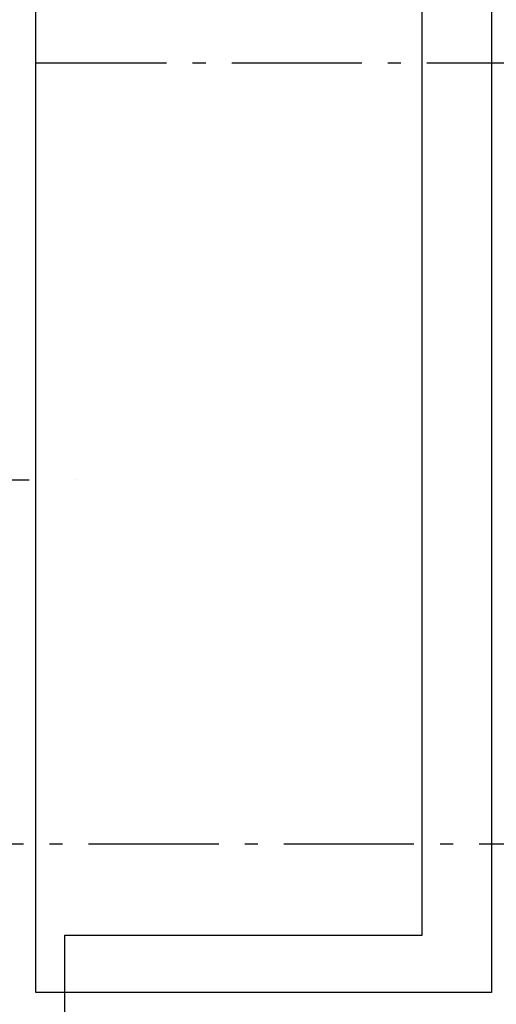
# Model space of a CAD drawing. Header units: millimetres. Extents: x -117798 to 93698, y -182207 to 252400.
# Tile 150 of 222: x -79775 to -77944, y -15632 to -11849. Entities that reach past the tile are written whole.
import ezdxf
from ezdxf.enums import TextEntityAlignment as Align

# ---------------------------------------------------------------- set-up
doc = ezdxf.new("R2010")
doc.units = ezdxf.units.MM
doc.header["$LTSCALE"] = 0.5
doc.header["$MEASUREMENT"] = 0
for name, pattern in [('Akselinje', [1500, 1000, -200, 100, -200]), ('PLINE', [0]), ('Prikk & stiplet', [1340.555525, 705.555534, -352.777767, 0, -282.222223])]:
    doc.linetypes.add(name, pattern=pattern)
for name, color, linetype in [('283- Ramper(Nye konstruksjoner)', 7, 'Continuous'), ('82-- Modullinjer', 7, 'Continuous'), ('852- Snittmarkør', 7, 'Continuous'), ('tiltaksgrense', 7, 'Continuous')]:
    doc.layers.add(name, color=color, linetype=linetype)
doc.styles.add('GENERATED_STYLE_4', font='arial.ttf')
doc.linetypes.add('Tiltaksgrense', pattern='A,0,[3,A-2607.112 Plan 2. etasje1.Shx,S=4.761905,R=0,X=0,Y=0],-1200,0', length=1200)

# ---------------------------------------------------------------- blocks, each defined once
blk = doc.blocks.new('Standard grid marker[103]', base_point=(20739.5, -12016.9))
at = {"layer": '82-- Modullinjer', "linetype": 'Akselinje'}
blk.add_line((20539.5, -12016.9), (-81321.3, -12016.9), dxfattribs=at)
at = {"layer": '82-- Modullinjer', "style": 'GENERATED_STYLE_4'}
for tag, p in [('AC_MarkerText_1_1', (-81898.8, -12056.9)), ('AC_MarkerText_1_0', (20862, -12056.9))]:
    blk.add_attdef(tag, text='', height=175, rotation=90, dxfattribs=at).set_placement(p, align=Align.TOP_CENTER)
blk = doc.blocks.new('Standard grid marker[205]', base_point=(20939.5, -15016.9))
at = {"layer": '82-- Modullinjer', "linetype": 'Akselinje'}
blk.add_line((20739.5, -15016.9), (-81321.3, -15016.9), dxfattribs=at)
at = {"layer": '82-- Modullinjer', "style": 'GENERATED_STYLE_4'}
for tag, p in [('AC_MarkerText_1_0', (21062, -15056.9)), ('AC_MarkerText_1_1', (-81898.8, -15056.9))]:
    blk.add_attdef(tag, text='', height=175, rotation=90, dxfattribs=at).set_placement(p, align=Align.TOP_CENTER)

msp = doc.modelspace()

# ---------------------------------------------------------------- linework, layer by layer
at = {"layer": '283- Ramper(Nye konstruksjoner)', "linetype": 'PLINE', "flags": 128}
for points in [[(-79712.5, -15586.9), (-79712.5, -10761.6)], [(-77962.5, -10761.6), (-77962.5, -15586.9)], [(-77962.5, -15586.9), (-79712.5, -15586.9)]]:
    msp.add_lwpolyline(points, dxfattribs=at)
at = {"layer": '852- Snittmarkør', "linetype": 'Prikk & stiplet'}
msp.add_line((-80091.3, -13616.9), (-79466.3, -13616.9), dxfattribs=at)
at = {"layer": 'tiltaksgrense', "linetype": 'Tiltaksgrense', "flags": 128}
msp.add_lwpolyline([(-76668.2, 5883.1), (-59978.2, 5883.1), (-59978.2, 3983.1), (-55978.2, 3983.1), (-55978.2, -1216.9), (-59978.2, -1216.9), (-59978.2, -11216.9), (-59478.2, -11216.9), (-59478.2, -35316.9), (-58278.2, -35316.9), (-58278.2, -44011.9), (-59478.2, -44011.9), (-59478.2, -47174.4), (-78673.2, -47174.4), (-78673.2, -18848), (-79601.4, -18848), (-79601.4, -15365.9), (-78229.2, -15365.9), (-78229.2, -11147.2), (-76668.2, -11147.2)], close=True, dxfattribs=at)

# ---------------------------------------------------------------- block references
at = {"layer": '82-- Modullinjer', "linetype": 'PLINE'}
for name, p in [('Standard grid marker[103]', (20739.5, -12016.9)), ('Standard grid marker[205]', (20939.5, -15016.9))]:
    msp.add_blockref(name, p, dxfattribs=at)

doc.saveas('drawing.dxf')
